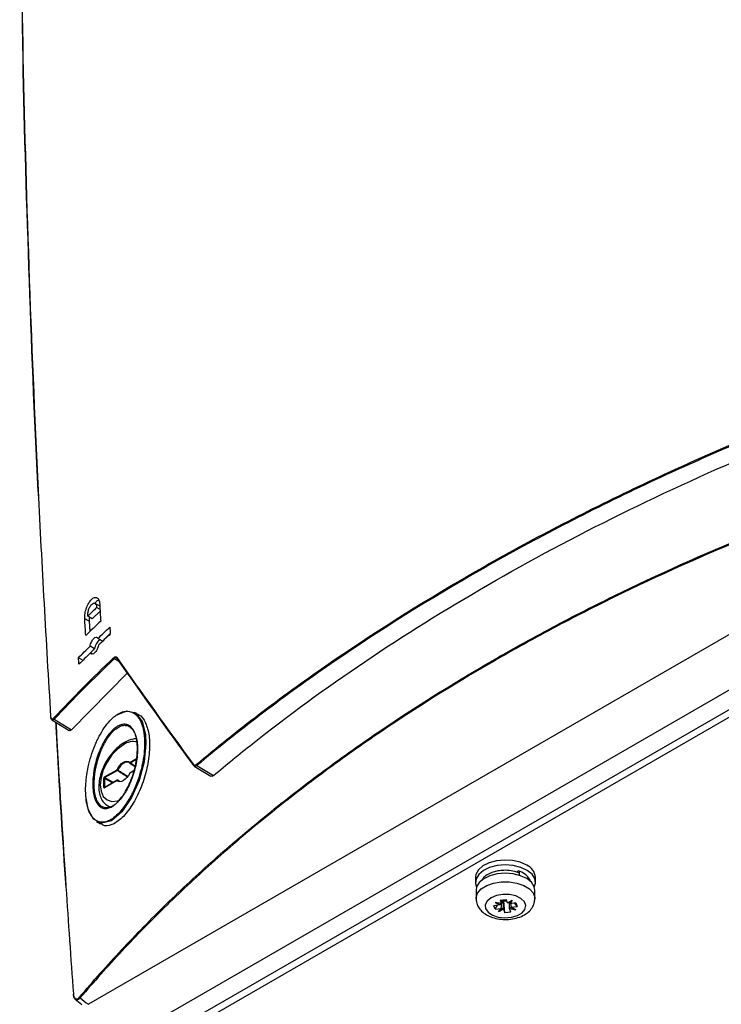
# Model space of a CAD drawing. Header units: millimetres. Extents: x 156 to 887, y -58 to 920.
# Tile 26 of 118: x 717 to 774, y -1 to 80. Entities that reach past the tile are written whole.
import ezdxf

# ---------------------------------------------------------------- set-up
doc = ezdxf.new("R2010")
doc.units = ezdxf.units.MM

msp = doc.modelspace()

# ---------------------------------------------------------------- linework, layer by layer
at = {"color": 7, "linetype": 'Continuous', "lineweight": 25}
for p, q in [((802.945, 45.661), (722.205, -0.95)), ((725.627, -3.546), (806.595, 43.196)), ((727.16, -4.26), (807.063, 41.867)), ((807.063, 41.214), (727.16, -4.913)), ((723.12, 31.922), (722.751, 32.124)), ((723.169, 31.618), (722.886, 31.782)), ((722.521, 30.847), (722.159, 31.07)), ((722.521, 30.847), (723.177, 31.49)), ((722.28, 30.657), (721.909, 30.864)), ((722.28, 30.657), (722.331, 29.797)), ((724.013, 29.637), (723.364, 29.011)), ((722.714, 28.373), (722.345, 28.589)), ((723.364, 29.011), (723.001, 29.232)), ((721.769, 27.427), (721.397, 27.642)), ((722.714, 28.373), (722.335, 27.993)), ((722.543, 27.946), (722.378, 28.036)), ((724.583, 27.577), (724.536, 27.614)), ((720.812, 21.7), (725.434, 26.386)), ((726.32, 22.965), (726.024, 23.136)), ((719.2, 22.518), (720.623, 21.638)), ((719.399, 22.574), (720.812, 21.7)), ((725.634, 18.946), (725.632, 18.947)), ((725.634, 18.946), (726.069, 18.679)), ((730.95, 18.707), (730.892, 18.751)), ((730.938, 18.707), (732.315, 17.879)), ((731.16, 18.749), (732.531, 17.925)), ((723.543, 17.809), (724.571, 18.402)), ((724.605, 18.342), (723.577, 17.748)), ((725.97, 18.332), (725.633, 18.137)), ((723.472, 16.954), (723.472, 17.686)), ((723.541, 17.687), (723.577, 17.748)), ((723.541, 17.687), (723.541, 16.955)), ((724.571, 17.507), (723.543, 16.913)), ((724.581, 17.53), (723.553, 16.936)), ((724.759, 17.461), (724.631, 17.53)), ((724.634, 17.528), (724.7, 17.478)), ((723.554, 16.937), (723.553, 16.936)), ((723.852, 15.393), (723.998, 15.313)), ((722.89, 14.12), (723.22, 13.93)), ((757.518, 9.946), (757.655, 10.069)), ((754.119, 9.527), (754.119, 9.118)), ((759.069, 9.118), (759.069, 9.527)), ((754.169, 8.459), (754.169, 7.765)), ((759.019, 7.765), (759.019, 8.459)), ((756.254, 7.355), (755.742, 7.453)), ((755.742, 7.453), (756.134, 7.247)), ((756.188, 7.353), (755.742, 7.453)), ((756.147, 7.643), (756.65, 7.705)), ((756.147, 7.643), (756.254, 7.355)), ((756.255, 7.355), (756.254, 7.355)), ((756.255, 7.355), (756.262, 7.668)), ((756.446, 7.552), (756.414, 7.639)), ((756.446, 7.552), (756.696, 7.584)), ((756.538, 6.599), (756.446, 7.552)), ((756.758, 7.418), (756.65, 7.705)), ((756.758, 7.418), (757.154, 7.629)), ((756.758, 7.417), (756.758, 7.418)), ((756.856, 7.436), (757.154, 7.629)), ((756.933, 6.952), (756.924, 7.356)), ((756.945, 7.348), (756.943, 7.349)), ((757.154, 7.629), (756.945, 7.348)), ((757.443, 7.41), (756.945, 7.348)), ((757.021, 7.358), (757.051, 7.058)), ((757.552, 7.12), (757.371, 7.401)), ((757.443, 7.41), (757.552, 7.12)), ((756.134, 7.247), (755.636, 7.185)), ((755.745, 6.894), (755.636, 7.185)), ((755.745, 6.894), (755.926, 7.221)), ((755.745, 6.894), (756.243, 6.956)), ((756.332, 6.97), (756.033, 6.675)), ((756.033, 6.675), (756.243, 6.956)), ((756.43, 6.887), (756.033, 6.675)), ((756.134, 7.247), (756.136, 7.248)), ((756.243, 6.956), (756.245, 6.958)), ((756.429, 6.889), (756.43, 6.887)), ((756.43, 6.887), (756.538, 6.599)), ((757.041, 6.662), (756.538, 6.599)), ((756.933, 6.952), (756.933, 6.949)), ((757.041, 6.662), (756.933, 6.949)), ((756.933, 6.949), (757.446, 6.851)), ((757, 7.053), (757.446, 6.851)), ((757.054, 7.058), (757.051, 7.058)), ((757.054, 7.058), (757.552, 7.12)), ((757.446, 6.851), (757.054, 7.058)), ((721.129, -0.538), (721.676, -0.976))]:
    msp.add_line(p, q, dxfattribs=at)
at = {"color": 8, "linetype": 'Continuous', "lineweight": 25}
for p, q in [((724.788, 27.29), (724.348, 27.558)), ((725.623, 19.01), (726.173, 19.327)), ((726.159, 19.239), (725.657, 18.949)), ((725.964, 18.311), (725.623, 18.114)), ((724.197, 17.308), (723.541, 17.687)), ((723.577, 17.748), (724.268, 17.349)), ((724.759, 17.46), (724.634, 17.528)), ((723.552, 16.932), (723.541, 16.955)), ((723.541, 16.955), (723.565, 16.943))]:
    msp.add_line(p, q, dxfattribs=at)
at = {"color": 7, "linetype": 'Continuous', "lineweight": 25, "flags": 128}
for points in [[(724.485, 22.875), (724.512, 22.903), (725.369, 23.273), (726.106, 23.083), (726.637, 22.393), (726.917, 21.312), (726.957, 20.552), (726.804, 19.053), (726.392, 17.525), (725.758, 16.101), (724.965, 14.938), (724.105, 14.196), (723.291, 13.988), (722.631, 14.333), (722.193, 15.155), (722.01, 16.218), (722.01, 16.218)], [(724.571, 18.402), (724.675, 18.591), (724.802, 18.762), (724.946, 18.905), (725.097, 19.013), (725.248, 19.08), (725.392, 19.102), (725.519, 19.078), (725.623, 19.01)], [(725.629, 18.949), (725.531, 19.014), (725.41, 19.036), (725.275, 19.015), (725.132, 18.952), (724.988, 18.85), (724.853, 18.715), (724.733, 18.553), (724.634, 18.375)], [(725.623, 18.114), (725.519, 17.926), (725.392, 17.755), (725.248, 17.612), (725.097, 17.504), (724.946, 17.437), (724.802, 17.415), (724.675, 17.439), (724.571, 17.507)], [(725.613, 18.115), (725.613, 18.115), (725.615, 18.116), (725.618, 18.116), (725.623, 18.114)], [(758.344, 10.537), (757.807, 10.772), (757.18, 10.915), (756.509, 10.955), (755.845, 10.888), (755.237, 10.721), (754.728, 10.466), (754.359, 10.14), (754.155, 9.769), (754.119, 9.527)], [(759.013, 9.42), (758.782, 9.786), (758.389, 10.102), (757.863, 10.345), (757.242, 10.497), (756.574, 10.547), (755.907, 10.491), (755.291, 10.333), (754.771, 10.085), (754.387, 9.765), (754.167, 9.398), (754.126, 9.009), (754.214, 8.727)], [(759.019, 8.459), (758.964, 8.755), (758.738, 9.113), (758.353, 9.422), (757.837, 9.661), (757.229, 9.81), (756.574, 9.859), (755.921, 9.804), (755.317, 9.649), (754.808, 9.406), (754.432, 9.093), (754.216, 8.732), (754.169, 8.459)], [(757.655, 10.069), (757.692, 10.062), (757.718, 10.03), (757.731, 9.975), (757.728, 9.905), (757.72, 9.862)], [(757.684, 9.903), (757.692, 9.899), (757.721, 9.859), (757.731, 9.79), (757.721, 9.703), (757.72, 9.698)], [(758.974, 8.727), (759.064, 9.032), (759.013, 9.42)], [(754.957, 6.948), (755.16, 6.652), (755.519, 6.41), (755.995, 6.249), (756.535, 6.186), (757.082, 6.227), (757.576, 6.369), (757.963, 6.595), (758.202, 6.882), (758.267, 7.198), (758.15, 7.509), (757.865, 7.782), (757.442, 7.986), (756.927, 8.1), (756.376, 8.111), (755.849, 8.018), (755.402, 7.832), (755.085, 7.571), (754.931, 7.266), (754.957, 6.948)]]:
    msp.add_lwpolyline(points, dxfattribs=at)
at = {"color": 8, "linetype": 'Continuous', "lineweight": 25, "flags": 128}
for points in [[(725.097, 20.466), (724.602, 20.105), (724.141, 19.619), (723.745, 19.039), (723.441, 18.406), (723.25, 17.764), (723.185, 17.155), (723.25, 16.621), (723.441, 16.199), (723.745, 15.917), (724.141, 15.794), (724.602, 15.84), (724.791, 15.902)], [(724.63, 17.531), (724.631, 17.53), (724.634, 17.528)], [(724.052, 15.309), (723.929, 15.355), (723.851, 15.394)], [(754.169, 7.763), (754.173, 7.849), (754.302, 8.223), (754.602, 8.563), (755.048, 8.843), (755.61, 9.044), (756.244, 9.15), (756.905, 9.153), (757.542, 9.053), (758.109, 8.858), (758.564, 8.581), (758.872, 8.244), (759.012, 7.871), (759.019, 7.759)]]:
    msp.add_lwpolyline(points, dxfattribs=at)
at = {"color": 7, "linetype": 'Continuous', "lineweight": 25}
for centre, radius, start, end in [((724.383, 27.65), 0.0985, 187.76312, 249.36153), ((724.615, 27.624), 0.0569, 150.01122, 235.89558), ((719.429, 22.665), 0.0955, 188.31737, 251.87152), ((725.7, 19.013), 0.0772, 182.6952, 236.14996), ((725.658, 18.989), 0.05, 225.30238, 238.50051), ((730.923, 18.797), 0.0559, 146.99409, 235.66673), ((731.2, 18.843), 0.102, 187.50541, 247.25665), ((724.472, 18.092), 0.325, 60.12843, 72.31214), ((724.648, 18.406), 0.0772, 182.6952, 236.14996), ((724.564, 18.408), 0.0781, 302.06594, 334.57562), ((725.658, 18.094), 0.05, 119.99731, 154.99559), ((723.507, 17.618), 0.0772, 63.854, 117.30065), ((723.62, 17.812), 0.0772, 182.6952, 236.14996), ((724.615, 17.481), 0.051, 67.38854, 148.7083), ((724.606, 17.487), 0.05, 61.56455, 119.99731), ((723.507, 16.886), 0.0772, 63.854, 117.30065), ((757.841, 9.411), 1.233, 5.38279, 65.93735), ((756.555, 8.169), 0.548, 246.39299, 255.05779), ((756.594, 8.329), 0.713, 255.34812, 277.05461), ((721.579, -0.326), 0.0956, 190.76099, 249.14655)]:
    msp.add_arc(centre, radius, start, end, dxfattribs=at)
at = {"color": 8, "linetype": 'Continuous', "lineweight": 25}
for centre, radius, start, end in [((725.924, 19.264), 1.46, 77.8746, 124.52135), ((725.656, 18.982), 0.0429, 139.54436, 220.83879), ((725.642, 18.969), 0.0247, 250.76434, 306.79814), ((725.648, 18.117), 0.0247, 125.1375, 186.17468), ((724.595, 17.51), 0.0241, 124.19658, 187.1156), ((723.567, 16.916), 0.0247, 125.1375, 186.17468)]:
    msp.add_arc(centre, radius, start, end, dxfattribs=at)
for start_param, end_param in [(1.665343, 1.689936), (4.565056, 4.613857)]:
    msp.add_ellipse((727.462, 17.206), major_axis=(17.553, -10.832), ratio=0.026156, start_param=start_param, end_param=end_param, dxfattribs=at)
at = {"color": 7, "linetype": 'Continuous', "lineweight": 25}
for centre, major_axis, ratio, start_param, end_param in [((723.543, 17.727), (0.05, 0.0866), 0.578085, 0.785926, 2.355504), ((723.543, 16.995), (0.0501, 0.0867), 0.576679, 2.356722, 3.926301), ((756.581, 7.224), (0.398, 0.373), 0.713092, 1.942601, 2.169444), ((756.6, 7.261), (0.477, -0.072), 0.126987, 2.397061, 2.63005), ((756.581, 7.258), (0.476, 0.16), 0.208561, 0.886872, 1.119861), ((756.612, 7.228), (0.439, -0.338), 0.572033, 1.223704, 1.450546), ((756.576, 7.237), (0.473, 0.234), 0.321998, 3.792539, 4.019381), ((756.607, 7.242), (0.398, -0.372), 0.710912, 4.684393, 4.917382), ((756.588, 7.24), (0.321, 0.41), 0.861767, 4.685754, 4.918743), ((756.607, 7.24), (0.478, -0.159), 0.207021, 5.741973, 5.968815)]:
    msp.add_ellipse(centre, major_axis=major_axis, ratio=ratio, start_param=start_param, end_param=end_param, dxfattribs=at)
for points, knots in [([(716.547, 96.526), (716.622, 84.431), (716.873, 72.235), (717.511, 53.796), (717.768, 47.626), (718.368, 35.239), (718.712, 29.023), (719.099, 22.784)], [0, 0, 0, 0, 0.5, 0.5, 0.75, 0.75, 1, 1, 1, 1]), ([(718.102, 40.986), (718.094, 41.115), (717.743, 47.458), (717.306, 59.883), (716.871, 72.82), (716.785, 79.537), (716.777, 80.181)], [0, 0, 0, 0, 0.009792, 0.47968, 0.950115, 1, 1, 1, 1]), ([(731.099, 18.829), (731.935, 19.531), (732.785, 20.228), (734.512, 21.609), (735.39, 22.295), (738.061, 24.331), (739.893, 25.663), (745.541, 29.583), (749.511, 32.096), (755.772, 35.711), (757.905, 36.887), (762.263, 39.183), (764.489, 40.303), (769.025, 42.481), (771.335, 43.54), (776.04, 45.597), (778.434, 46.594), (780.866, 47.559)], [0, 0, 0, 0, 0.0625, 0.0625, 0.125, 0.125, 0.25, 0.25, 0.5, 0.5, 0.625, 0.625, 0.75, 0.75, 0.875, 0.875, 1, 1, 1, 1]), ([(780.908, 47.468), (776.044, 45.537), (771.346, 43.483), (764.546, 40.218), (762.32, 39.098), (757.962, 36.803), (755.83, 35.627), (749.57, 32.013), (745.601, 29.501), (739.953, 25.581), (738.121, 24.249), (735.451, 22.213), (734.573, 21.528), (732.846, 20.147), (731.996, 19.451), (731.16, 18.749)], [0, 0, 0, 0, 0.25, 0.25, 0.375, 0.375, 0.5, 0.5, 0.75, 0.75, 0.875, 0.875, 0.9375, 0.9375, 1, 1, 1, 1]), ([(732.531, 17.925), (733.578, 18.808), (737.518, 22.029), (744.839, 27.383), (751.602, 31.604), (758.64, 35.667), (765.952, 39.571), (775.226, 43.798), (780.806, 46.072), (782.336, 46.676)], [0.2034363, 0.2034363, 0.2034363, 0.2034363, 0.25, 0.375, 0.5, 0.5, 0.625, 0.75, 0.7965637, 0.7965637, 0.7965637, 0.7965637]), ([(721.485, -0.344), (722.595, 0.967), (723.747, 2.261), (726.13, 4.815), (727.362, 6.073), (729.907, 8.554), (731.219, 9.777), (733.918, 12.179), (735.305, 13.36), (738.154, 15.682), (739.616, 16.823), (742.617, 19.064), (744.155, 20.165), (748.869, 23.395), (752.145, 25.456), (757.258, 28.408), (758.995, 29.368), (761.652, 30.775), (762.545, 31.237), (764.349, 32.152), (765.26, 32.603), (769.849, 34.828), (773.634, 36.504), (779.48, 38.863), (781.458, 39.624), (785.468, 41.093), (787.498, 41.801), (791.607, 43.161), (793.687, 43.814), (797.891, 45.064), (800.015, 45.661), (802.162, 46.23)], [0, 0, 0, 0, 0.0625, 0.0625, 0.125, 0.125, 0.1875, 0.1875, 0.25, 0.25, 0.3125, 0.3125, 0.375, 0.375, 0.5, 0.5, 0.5625, 0.5625, 0.59375, 0.59375, 0.625, 0.625, 0.75, 0.75, 0.8125, 0.8125, 0.875, 0.875, 0.9375, 0.9375, 1, 1, 1, 1]), ([(802.191, 46.14), (800.045, 45.571), (797.921, 44.974), (793.719, 43.725), (791.64, 43.072), (787.532, 41.713), (785.503, 41.006), (781.495, 39.537), (779.518, 38.777), (773.673, 36.418), (769.89, 34.742), (765.303, 32.519), (764.392, 32.068), (762.589, 31.154), (761.696, 30.691), (759.041, 29.285), (757.304, 28.325), (752.193, 25.374), (748.918, 23.314), (744.206, 20.085), (742.668, 18.985), (739.669, 16.745), (738.208, 15.605), (735.359, 13.284), (733.973, 12.103), (731.275, 9.701), (729.963, 8.479), (727.42, 5.999), (726.188, 4.741), (723.806, 2.189), (722.655, 0.895), (721.545, -0.416)], [0, 0, 0, 0, 0.0625, 0.0625, 0.125, 0.125, 0.1875, 0.1875, 0.25, 0.25, 0.375, 0.375, 0.40625, 0.40625, 0.4375, 0.4375, 0.5, 0.5, 0.625, 0.625, 0.6875, 0.6875, 0.75, 0.75, 0.8125, 0.8125, 0.875, 0.875, 0.9375, 0.9375, 1, 1, 1, 1]), ([(721.909, 30.864), (721.905, 30.931), (721.905, 31), (721.914, 31.143), (721.922, 31.218), (721.946, 31.369), (721.962, 31.445), (722, 31.596), (722.023, 31.672), (722.1, 31.89), (722.163, 32.029), (722.268, 32.209), (722.305, 32.265), (722.382, 32.367), (722.421, 32.412), (722.5, 32.49), (722.541, 32.523), (722.621, 32.576), (722.661, 32.595), (722.739, 32.62), (722.777, 32.625), (722.849, 32.62), (722.883, 32.611), (722.98, 32.558), (723.033, 32.494), (723.092, 32.357), (723.108, 32.306), (723.132, 32.193), (723.14, 32.13), (723.144, 32.064)], [0, 0, 0, 0, 0.0625, 0.0625, 0.125, 0.125, 0.1875, 0.1875, 0.25, 0.25, 0.375, 0.375, 0.4375, 0.4375, 0.5, 0.5, 0.5625, 0.5625, 0.625, 0.625, 0.6875, 0.6875, 0.75, 0.75, 0.875, 0.875, 0.9375, 0.9375, 1, 1, 1, 1]), ([(722.159, 31.07), (722.155, 31.109), (722.154, 31.15), (722.156, 31.236), (722.16, 31.282), (722.179, 31.418), (722.201, 31.513), (722.262, 31.692), (722.3, 31.778), (722.363, 31.89), (722.386, 31.925), (722.432, 31.987), (722.456, 32.015), (722.53, 32.088), (722.579, 32.12), (722.65, 32.142), (722.673, 32.144), (722.717, 32.14), (722.738, 32.133), (722.795, 32.098), (722.827, 32.055), (722.871, 31.939), (722.884, 31.865), (722.886, 31.782)], [0, 0, 0, 0, 0.0625, 0.0625, 0.125, 0.125, 0.25, 0.25, 0.375, 0.375, 0.4375, 0.4375, 0.5, 0.5, 0.625, 0.625, 0.6875, 0.6875, 0.75, 0.75, 0.875, 0.875, 1, 1, 1, 1]), ([(723.076, 32.377), (723.05, 32.373), (722.958, 32.358), (722.846, 32.274), (722.774, 32.172), (722.767, 32.162)], [0, 0, 0, 0, 0.271246, 0.924895, 1, 1, 1, 1]), ([(722.299, 30.984), (722.289, 30.911), (722.273, 30.796), (722.278, 30.695), (722.28, 30.657)], [0, 0, 0, 0, 0.632074, 1, 1, 1, 1]), ([(722.345, 28.589), (722.358, 28.653), (722.374, 28.715), (722.415, 28.839), (722.439, 28.898), (722.519, 29.064), (722.583, 29.159), (722.716, 29.291), (722.785, 29.328), (722.877, 29.331), (722.906, 29.323), (722.958, 29.291), (722.982, 29.265), (723.001, 29.232)], [0, 0, 0, 0, 0.125, 0.125, 0.25, 0.25, 0.5, 0.5, 0.75, 0.75, 0.875, 0.875, 1, 1, 1, 1]), ([(723.034, 28.67), (723.021, 28.606), (723.004, 28.544), (722.962, 28.421), (722.938, 28.362), (722.857, 28.197), (722.793, 28.103), (722.66, 27.973), (722.592, 27.937), (722.5, 27.936), (722.471, 27.944), (722.42, 27.977), (722.397, 28.003), (722.378, 28.036)], [0, 0, 0, 0, 0.125, 0.125, 0.25, 0.25, 0.5, 0.5, 0.75, 0.75, 0.875, 0.875, 1, 1, 1, 1]), ([(723.21, 29.105), (723.18, 29.101), (723.111, 29.094), (722.992, 28.992), (722.873, 28.825), (722.772, 28.608), (722.733, 28.45), (722.714, 28.373)], [0, 0, 0, 0, 0.162911, 0.369115, 0.581409, 0.79674, 1, 1, 1, 1]), ([(724.286, 27.637), (724.312, 27.662), (724.338, 27.681), (724.39, 27.709), (724.416, 27.717), (724.465, 27.72), (724.488, 27.715), (724.53, 27.693), (724.549, 27.676), (724.565, 27.653)], [0, 0, 0, 0, 0.25, 0.25, 0.5, 0.5, 0.75, 0.75, 1, 1, 1, 1]), ([(719.099, 22.784), (719.102, 22.735), (719.111, 22.694), (719.139, 22.629), (719.157, 22.606), (719.201, 22.583), (719.227, 22.582), (719.28, 22.602), (719.307, 22.622), (719.334, 22.651)], [0, 0, 0, 0, 0.25, 0.25, 0.5, 0.5, 0.75, 0.75, 1, 1, 1, 1]), ([(721.997, 16.264), (722.015, 16.001), (722.048, 15.758), (722.145, 15.309), (722.209, 15.103), (722.362, 14.748), (722.452, 14.597), (722.607, 14.409), (722.662, 14.352), (722.775, 14.256), (722.834, 14.216), (722.957, 14.149), (723.021, 14.123), (723.153, 14.085), (723.222, 14.073), (723.433, 14.061), (723.578, 14.082), (723.803, 14.156), (723.879, 14.188), (724.033, 14.266), (724.112, 14.312), (724.345, 14.47), (724.501, 14.599), (724.811, 14.908), (724.967, 15.09), (725.265, 15.488), (725.41, 15.706), (725.618, 16.062), (725.687, 16.187), (725.818, 16.441), (725.882, 16.571), (726.065, 16.969), (726.178, 17.247), (726.383, 17.826), (726.472, 18.12), (726.586, 18.565), (726.621, 18.714), (726.684, 19.013), (726.711, 19.164), (726.782, 19.61), (726.814, 19.901), (726.845, 20.469), (726.845, 20.748), (726.819, 21.14), (726.806, 21.268), (726.772, 21.513), (726.75, 21.63), (726.676, 21.966), (726.61, 22.169), (726.448, 22.531), (726.353, 22.685), (726.193, 22.874), (726.136, 22.931), (726.017, 23.03), (725.954, 23.073), (725.76, 23.177), (725.623, 23.216), (725.333, 23.237), (725.18, 23.216), (724.871, 23.119), (724.715, 23.042), (724.477, 22.885), (724.397, 22.825), (724.239, 22.694), (724.161, 22.622), (723.929, 22.389), (723.777, 22.211), (723.479, 21.806), (723.337, 21.585), (723.136, 21.228), (723.071, 21.105), (722.944, 20.851), (722.882, 20.718), (722.705, 20.314), (722.598, 20.035), (722.406, 19.46), (722.321, 19.16), (722.178, 18.562), (722.121, 18.263), (722.055, 17.815), (722.037, 17.665), (722.009, 17.371), (721.998, 17.227), (721.978, 16.801), (721.98, 16.527), (721.997, 16.264)], [0, 0, 0, 0, 0.03125, 0.03125, 0.0625, 0.0625, 0.09375, 0.09375, 0.109375, 0.109375, 0.125, 0.125, 0.140625, 0.140625, 0.15625, 0.15625, 0.1875, 0.1875, 0.203125, 0.203125, 0.21875, 0.21875, 0.25, 0.25, 0.28125, 0.28125, 0.3125, 0.3125, 0.328125, 0.328125, 0.34375, 0.34375, 0.375, 0.375, 0.40625, 0.40625, 0.421875, 0.421875, 0.4375, 0.4375, 0.46875, 0.46875, 0.5, 0.5, 0.515625, 0.515625, 0.53125, 0.53125, 0.5625, 0.5625, 0.59375, 0.59375, 0.609375, 0.609375, 0.625, 0.625, 0.65625, 0.65625, 0.6875, 0.6875, 0.71875, 0.71875, 0.734375, 0.734375, 0.75, 0.75, 0.78125, 0.78125, 0.8125, 0.8125, 0.828125, 0.828125, 0.84375, 0.84375, 0.875, 0.875, 0.90625, 0.90625, 0.9375, 0.9375, 0.953125, 0.953125, 0.96875, 0.96875, 1, 1, 1, 1]), ([(726.311, 22.945), (726.332, 22.941), (726.595, 22.89), (726.943, 22.306), (727.255, 21.255), (727.277, 19.866), (727.031, 18.341), (726.532, 16.805), (725.83, 15.428), (724.993, 14.362), (724.144, 13.815), (723.527, 13.695), (723.287, 13.928), (723.245, 13.969)], [0, 0, 0, 0, 0.009472, 0.114891, 0.217829, 0.320252, 0.424031, 0.530484, 0.640088, 0.75225, 0.865237, 0.976588, 1, 1, 1, 1]), ([(719.202, 22.524), (719.187, 22.534), (719.15, 22.558), (719.124, 22.626), (719.118, 22.682), (719.117, 22.694)], [0, 0, 0, 0, 0.353701, 0.858936, 1, 1, 1, 1]), ([(719.531, 22.313), (719.564, 21.689), (719.806, 17.184), (720.102, 12.646), (720.357, 8.736)], [0, 0, 0, 0, 0.138549, 1, 1, 1, 1]), ([(720.364, 8.694), (720.109, 12.604), (719.812, 17.156), (719.57, 21.673), (719.536, 22.31)], [0, 0, 0, 0, 0.858956, 1, 1, 1, 1]), ([(722.579, 16.868), (722.573, 16.968), (722.569, 17.07), (722.567, 17.279), (722.57, 17.387), (722.585, 17.712), (722.607, 17.933), (722.657, 18.272), (722.677, 18.387), (722.721, 18.615), (722.746, 18.728), (722.827, 19.067), (722.891, 19.29), (723.039, 19.731), (723.121, 19.943), (723.255, 20.246), (723.301, 20.345), (723.398, 20.538), (723.448, 20.633), (723.602, 20.905), (723.71, 21.071), (723.933, 21.375), (724.051, 21.513), (724.286, 21.749), (724.405, 21.848), (724.584, 21.967), (724.645, 22.002), (724.764, 22.061), (724.823, 22.085), (724.998, 22.14), (725.111, 22.156), (725.276, 22.145), (725.33, 22.135), (725.434, 22.105), (725.535, 22.064), (725.628, 22.001), (725.718, 21.927), (725.761, 21.884), (725.884, 21.739), (725.955, 21.623), (726.076, 21.352), (726.126, 21.196), (726.202, 20.854), (726.228, 20.666), (726.255, 20.272), (726.255, 20.066), (726.238, 19.742), (726.229, 19.631), (726.205, 19.409), (726.191, 19.297), (726.155, 19.073), (726.135, 18.961), (726.088, 18.734), (726.062, 18.62), (725.976, 18.279), (725.909, 18.057), (725.756, 17.623), (725.67, 17.408), (725.485, 17.004), (725.386, 16.812), (725.229, 16.542), (725.175, 16.454), (725.065, 16.287), (725.009, 16.207), (724.84, 15.981), (724.724, 15.846), (724.547, 15.668), (724.487, 15.614), (724.369, 15.514), (724.31, 15.47), (724.133, 15.351), (724.016, 15.292), (723.785, 15.215), (723.675, 15.199), (723.516, 15.208), (723.464, 15.217), (723.363, 15.245), (723.313, 15.265), (723.171, 15.342), (723.085, 15.414), (722.929, 15.603), (722.858, 15.72), (722.741, 15.989), (722.693, 16.141), (722.618, 16.483), (722.593, 16.669), (722.579, 16.868)], [0, 0, 0, 0, 0.015625, 0.015625, 0.03125, 0.03125, 0.0625, 0.0625, 0.078125, 0.078125, 0.09375, 0.09375, 0.125, 0.125, 0.15625, 0.15625, 0.171875, 0.171875, 0.1875, 0.1875, 0.21875, 0.21875, 0.25, 0.25, 0.28125, 0.28125, 0.296875, 0.296875, 0.3125, 0.3125, 0.34375, 0.34375, 0.359375, 0.359375, 0.375, 0.390625, 0.390625, 0.40625, 0.40625, 0.4375, 0.4375, 0.46875, 0.46875, 0.5, 0.5, 0.53125, 0.53125, 0.546875, 0.546875, 0.5625, 0.5625, 0.578125, 0.578125, 0.59375, 0.59375, 0.625, 0.625, 0.65625, 0.65625, 0.6875, 0.6875, 0.703125, 0.703125, 0.71875, 0.71875, 0.75, 0.75, 0.765625, 0.765625, 0.78125, 0.78125, 0.8125, 0.8125, 0.84375, 0.84375, 0.859375, 0.859375, 0.875, 0.875, 0.90625, 0.90625, 0.9375, 0.9375, 0.96875, 0.96875, 1, 1, 1, 1]), ([(722.696, 16.883), (722.709, 16.688), (722.734, 16.505), (722.808, 16.171), (722.855, 16.022), (722.969, 15.759), (723.038, 15.644), (723.19, 15.46), (723.275, 15.39), (723.413, 15.316), (723.461, 15.296), (723.559, 15.269), (723.61, 15.261), (723.764, 15.252), (723.872, 15.269), (724.096, 15.344), (724.21, 15.403), (724.381, 15.52), (724.438, 15.564), (724.553, 15.661), (724.611, 15.715), (724.784, 15.89), (724.896, 16.022), (725.06, 16.245), (725.114, 16.323), (725.22, 16.487), (725.273, 16.573), (725.425, 16.838), (725.521, 17.026), (725.7, 17.422), (725.783, 17.632), (725.931, 18.059), (725.996, 18.276), (726.079, 18.61), (726.105, 18.722), (726.149, 18.944), (726.169, 19.054), (726.203, 19.274), (726.217, 19.383), (726.24, 19.6), (726.248, 19.709), (726.265, 20.027), (726.263, 20.229), (726.237, 20.615), (726.211, 20.799), (726.137, 21.134), (726.087, 21.287), (725.969, 21.552), (725.899, 21.665), (725.78, 21.807), (725.738, 21.849), (725.65, 21.921), (725.559, 21.983), (725.461, 22.023), (725.36, 22.052), (725.307, 22.061), (725.147, 22.071), (725.036, 22.055), (724.81, 21.982), (724.692, 21.923), (724.46, 21.766), (724.345, 21.669), (724.116, 21.437), (724.003, 21.301), (723.786, 21.003), (723.682, 20.84), (723.532, 20.573), (723.484, 20.481), (723.39, 20.291), (723.345, 20.194), (723.216, 19.897), (723.137, 19.689), (722.994, 19.257), (722.932, 19.038), (722.854, 18.706), (722.83, 18.595), (722.787, 18.371), (722.768, 18.259), (722.721, 17.927), (722.7, 17.71), (722.685, 17.392), (722.683, 17.286), (722.685, 17.081), (722.689, 16.981), (722.696, 16.883)], [0, 0, 0, 0, 0.03125, 0.03125, 0.0625, 0.0625, 0.09375, 0.09375, 0.125, 0.125, 0.140625, 0.140625, 0.15625, 0.15625, 0.1875, 0.1875, 0.21875, 0.21875, 0.234375, 0.234375, 0.25, 0.25, 0.28125, 0.28125, 0.296875, 0.296875, 0.3125, 0.3125, 0.34375, 0.34375, 0.375, 0.375, 0.40625, 0.40625, 0.421875, 0.421875, 0.4375, 0.4375, 0.453125, 0.453125, 0.46875, 0.46875, 0.5, 0.5, 0.53125, 0.53125, 0.5625, 0.5625, 0.59375, 0.59375, 0.609375, 0.609375, 0.625, 0.640625, 0.640625, 0.65625, 0.65625, 0.6875, 0.6875, 0.71875, 0.71875, 0.75, 0.75, 0.78125, 0.78125, 0.8125, 0.8125, 0.828125, 0.828125, 0.84375, 0.84375, 0.875, 0.875, 0.90625, 0.90625, 0.921875, 0.921875, 0.9375, 0.9375, 0.96875, 0.96875, 0.984375, 0.984375, 1, 1, 1, 1]), ([(720.812, 21.7), (720.783, 21.675), (720.726, 21.625), (720.66, 21.611), (720.633, 21.637), (720.627, 21.643)], [0, 0, 0, 0, 0.434812, 0.87024, 1, 1, 1, 1]), ([(725.18, 20.65), (725.088, 20.592), (724.823, 20.428), (724.406, 20.062), (723.961, 19.537), (723.587, 18.939), (723.3, 18.3), (723.116, 17.649), (723.047, 17.015), (723.101, 16.444), (723.273, 15.971), (723.521, 15.607), (723.752, 15.47), (723.857, 15.408)], [0, 0, 0, 0, 0.053153, 0.152473, 0.251512, 0.350302, 0.449169, 0.548442, 0.648556, 0.749865, 0.841302, 0.928442, 1, 1, 1, 1]), ([(726.214, 20.949), (726.107, 20.947), (725.838, 20.943), (725.487, 20.815), (725.252, 20.688), (725.18, 20.65)], [0, 0, 0, 0, 0.312088, 0.790057, 1, 1, 1, 1]), ([(730.876, 18.827), (730.889, 18.81), (730.904, 18.796), (730.938, 18.779), (730.956, 18.774), (730.995, 18.775), (731.015, 18.78), (731.057, 18.798), (731.078, 18.812), (731.099, 18.829)], [0, 0, 0, 0, 0.25, 0.25, 0.5, 0.5, 0.75, 0.75, 1, 1, 1, 1]), ([(732.531, 17.925), (732.498, 17.903), (732.433, 17.859), (732.358, 17.851), (732.327, 17.878), (732.319, 17.885)], [0, 0, 0, 0, 0.428946, 0.858195, 1, 1, 1, 1]), ([(723.553, 16.936), (723.55, 16.935), (723.546, 16.933), (723.547, 16.933), (723.547, 16.933)], [0, 0, 0, 0, 0.617896, 1, 1, 1, 1]), ([(757.684, 9.903), (757.478, 9.967), (757.095, 10.086), (756.489, 10.117), (755.993, 10.068), (755.537, 9.958), (755.132, 9.78), (754.787, 9.534), (754.669, 9.331), (754.616, 9.238)], [0, 0, 0, 0, 0.183517, 0.3424, 0.476737, 0.586554, 0.737892, 0.881061, 1, 1, 1, 1]), ([(758.655, 9.162), (758.654, 9.167), (758.637, 9.28), (758.497, 9.504), (758.195, 9.828), (757.86, 9.984), (757.682, 10.067)], [0, 0, 0, 0, 0.013508, 0.292922, 0.623133, 1, 1, 1, 1]), ([(754.19, 7.763), (754.186, 7.673), (754.179, 7.513), (754.231, 7.363), (754.254, 7.297)], [0, 0, 0, 0, 0.564524, 1, 1, 1, 1]), ([(754.254, 7.297), (754.303, 7.193), (754.414, 6.952), (754.711, 6.636), (755.13, 6.357), (755.653, 6.156), (756.249, 6.046), (756.876, 6.041), (757.49, 6.142), (758.039, 6.346), (758.484, 6.636), (758.8, 6.993), (758.99, 7.377), (759.002, 7.64), (759.007, 7.756)], [0, 0, 0, 0, 0.060484, 0.13984, 0.22404, 0.314683, 0.407672, 0.500698, 0.59457, 0.69045, 0.779321, 0.861867, 0.939421, 1, 1, 1, 1]), ([(720.972, -0.081), (720.98, -0.187), (721, -0.28), (721.046, -0.387), (721.065, -0.417), (721.106, -0.465), (721.128, -0.482), (721.176, -0.505), (721.203, -0.51), (721.256, -0.508), (721.284, -0.5), (721.341, -0.474), (721.37, -0.455), (721.428, -0.407), (721.457, -0.378), (721.485, -0.344)], [0, 0, 0, 0, 0.25, 0.25, 0.375, 0.375, 0.5, 0.5, 0.625, 0.625, 0.75, 0.75, 0.875, 0.875, 1, 1, 1, 1]), ([(721.545, -0.416), (721.513, -0.451), (721.48, -0.482), (721.416, -0.532), (721.383, -0.551), (721.319, -0.578), (721.289, -0.585), (721.229, -0.587), (721.2, -0.581), (721.147, -0.555), (721.123, -0.536), (721.078, -0.484), (721.059, -0.451), (721.01, -0.337), (720.989, -0.237), (720.982, -0.123)], [0, 0, 0, 0, 0.125, 0.125, 0.25, 0.25, 0.375, 0.375, 0.5, 0.5, 0.625, 0.625, 0.75, 0.75, 1, 1, 1, 1])]:
    msp.add_open_spline(points, degree=3, knots=knots, dxfattribs=at)
for points in [[(722.886, 31.782), (722.642, 31.545), (722.4, 31.308), (722.159, 31.07)], [(723.144, 32.064), (723.17, 31.596), (723.197, 31.127), (723.225, 30.659)], [(721.992, 29.469), (721.964, 29.934), (721.936, 30.399), (721.909, 30.864)], [(723.225, 30.659), (722.809, 30.264), (722.398, 29.867), (721.992, 29.469)], [(723.001, 29.232), (723.325, 29.548), (723.652, 29.862), (723.981, 30.176)], [(723.981, 30.176), (723.993, 29.984), (724.004, 29.792), (724.015, 29.6)], [(724.015, 29.6), (723.686, 29.29), (723.359, 28.98), (723.034, 28.67)], [(721.397, 27.642), (721.71, 27.958), (722.026, 28.274), (722.345, 28.589)], [(719.334, 22.651), (720.912, 24.338), (722.563, 26), (724.286, 27.637)], [(721.43, 27.103), (721.418, 27.283), (721.407, 27.462), (721.397, 27.642)], [(722.378, 28.036), (722.06, 27.726), (721.743, 27.415), (721.43, 27.103)], [(724.565, 27.653), (726.59, 24.76), (728.694, 21.818), (730.876, 18.827)], [(724.348, 27.558), (722.626, 25.922), (720.977, 24.26), (719.399, 22.574)], [(730.892, 18.751), (728.709, 21.742), (726.607, 24.684), (724.583, 27.577)], [(720.357, 8.736), (720.55, 5.799), (720.755, 2.86), (720.972, -0.081)], [(756.245, 6.958), (756.269, 7.197), (756.292, 7.436), (756.317, 7.675)], [(756.429, 6.889), (756.424, 7.139), (756.419, 7.389), (756.414, 7.639)], [(721.545, -0.416), (721.76, -0.596), (721.98, -0.774), (722.205, -0.95)]]:
    msp.add_open_spline(points, degree=3, dxfattribs=at)
at = {"color": 8, "linetype": 'Continuous', "lineweight": 25}
for points, knots in [([(724.536, 27.614), (724.53, 27.619), (724.502, 27.644), (724.435, 27.631), (724.377, 27.582), (724.348, 27.558)], [0, 0, 0, 0, 0.120336, 0.559616, 1, 1, 1, 1]), ([(719.399, 22.574), (719.369, 22.55), (719.307, 22.502), (719.237, 22.491), (719.209, 22.518), (719.202, 22.524)], [0, 0, 0, 0, 0.429446, 0.861343, 1, 1, 1, 1]), ([(731.16, 18.749), (731.127, 18.728), (731.059, 18.685), (730.984, 18.678), (730.955, 18.702), (730.95, 18.707)], [0, 0, 0, 0, 0.4495528, 0.9003959, 1, 1, 1, 1]), ([(724.634, 18.375), (724.658, 18.36), (724.775, 18.287), (725.052, 18.116), (725.306, 17.959), (725.466, 17.86)], [0, 0, 0, 0, 0.084766, 0.423831, 1, 1, 1, 1])]:
    msp.add_open_spline(points, degree=3, knots=knots, dxfattribs=at)

doc.saveas('drawing.dxf')
